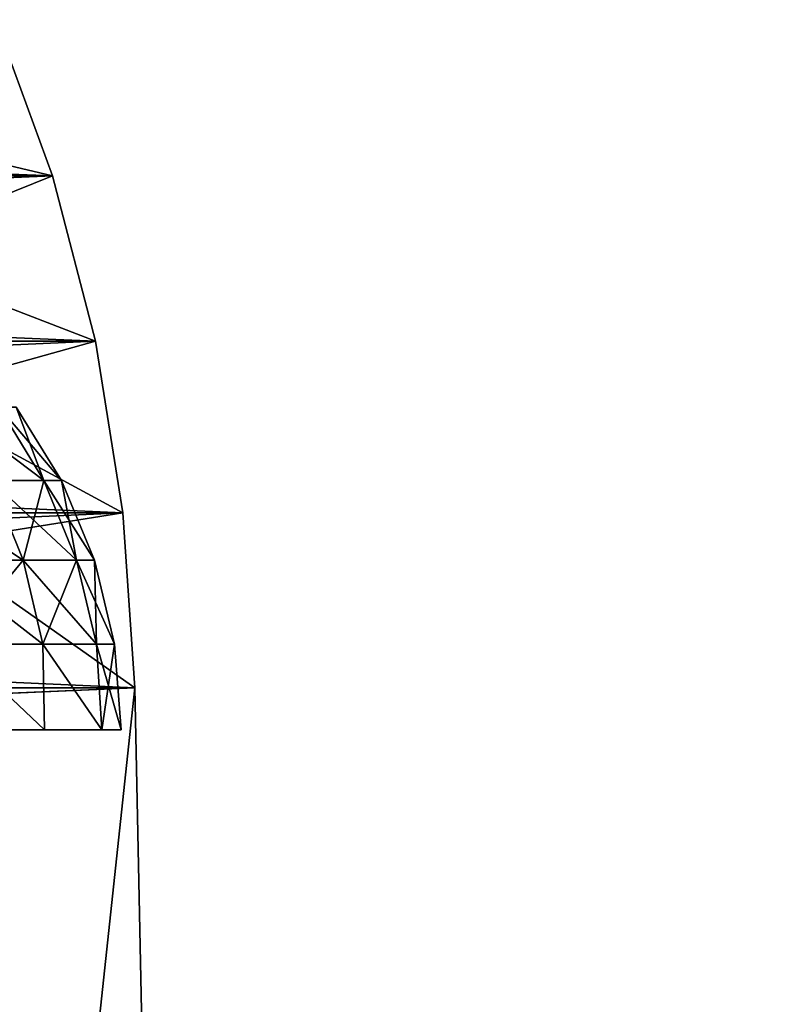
# Model space of a CAD drawing. Header units: millimetres. Extents: x -112 to 112, y -55 to 40.
# Tile 152 of 171: x 21.21 to 22.61, y 35 to 36.79. Entities that reach past the tile are written whole.
import ezdxf

# ---------------------------------------------------------------- set-up
doc = ezdxf.new("R2010")
doc.units = ezdxf.units.MM
doc.header["$LTSCALE"] = 52.148148
for name, color, linetype in [('102', 7, 'CONTINUOUS'), ('120', 7, 'CONTINUOUS'), ('121', 7, 'CONTINUOUS'), ('86', 7, 'CONTINUOUS'), ('88', 7, 'CONTINUOUS'), ('91', 7, 'CONTINUOUS'), ('96', 7, 'CONTINUOUS'), ('99', 7, 'CONTINUOUS')]:
    doc.layers.add(name, color=color, linetype=linetype)

msp = doc.modelspace()

# ---------------------------------------------------------------- linework, layer by layer
at = {"layer": '102', "linetype": 'Continuous'}
for points in [[(21.2749, 36.5093, 14.2038), (21.1702, 36.7938, 14.0991), (14.2038, 36.5093, 21.2749), (21.2749, 36.5093, 14.2038)], [(21.2749, 36.5093, 14.2038), (14.2038, 36.5093, 21.2749), (14.2818, 36.2083, 21.3529), (21.2749, 36.5093, 14.2038)], [(21.3529, 36.2083, 14.2818), (21.2749, 36.5093, 14.2038), (14.2818, 36.2083, 21.3529), (21.3529, 36.2083, 14.2818)], [(21.3529, 36.2083, 14.2818), (14.2818, 36.2083, 21.3529), (14.332, 35.8956, 21.4031), (21.3529, 36.2083, 14.2818)], [(21.4031, 35.8956, 14.332), (21.3529, 36.2083, 14.2818), (14.332, 35.8956, 21.4031), (21.4031, 35.8956, 14.332)], [(21.4031, 35.8956, 14.332), (14.332, 35.8956, 21.4031), (14.3534, 35.5763, 21.4245), (21.4031, 35.8956, 14.332)], [(21.4245, 35.5763, 14.3534), (21.4031, 35.8956, 14.332), (14.3534, 35.5763, 21.4245), (21.4245, 35.5763, 14.3534)]]:
    msp.add_3dface(points, dxfattribs=at)
at = {"layer": '120', "color": 7, "linetype": 'Continuous', "true_color": 0xfffff2}
for points in [[(21.2586, 35.9543, 0.6364), (21.0816, 36.0882, 1.2498), (21.1621, 35.9543, 1.2663), (21.2586, 35.9543, 0.6364)], [(21.1769, 36.0882, 0.6281), (21.0816, 36.0882, 1.2498), (21.2586, 35.9543, 0.6364), (21.1769, 36.0882, 0.6281)], [(21.2909, 35.9543), (21.1769, 36.0882, 0.6281), (21.2586, 35.9543, 0.6364), (21.2909, 35.9543)], [(21.2087, 36.0882), (21.1769, 36.0882, 0.6281), (21.2909, 35.9543), (21.2087, 36.0882)], [(21.221, 35.8092, 1.2784), (21.0024, 35.9543, 1.8833), (21.0597, 35.8092, 1.9013), (21.221, 35.8092, 1.2784)], [(21.1621, 35.9543, 1.2663), (21.0024, 35.9543, 1.8833), (21.221, 35.8092, 1.2784), (21.1621, 35.9543, 1.2663)], [(21.2586, 35.9543, 0.6364), (21.1621, 35.9543, 1.2663), (21.3184, 35.8092, 0.6425), (21.2586, 35.9543, 0.6364)], [(21.3184, 35.8092, 0.6425), (21.1621, 35.9543, 1.2663), (21.221, 35.8092, 1.2784), (21.3184, 35.8092, 0.6425)], [(21.351, 35.8092), (21.2586, 35.9543, 0.6364), (21.3184, 35.8092, 0.6425), (21.351, 35.8092)], [(21.2909, 35.9543), (21.2586, 35.9543, 0.6364), (21.351, 35.8092), (21.2909, 35.9543)], [(21.2569, 35.6564, 1.2858), (21.0597, 35.8092, 1.9013), (21.0947, 35.6564, 1.9122), (21.2569, 35.6564, 1.2858)], [(21.221, 35.8092, 1.2784), (21.0597, 35.8092, 1.9013), (21.2569, 35.6564, 1.2858), (21.221, 35.8092, 1.2784)], [(21.3549, 35.6564, 0.6462), (21.221, 35.8092, 1.2784), (21.2569, 35.6564, 1.2858), (21.3549, 35.6564, 0.6462)], [(21.3184, 35.8092, 0.6425), (21.221, 35.8092, 1.2784), (21.3549, 35.6564, 0.6462), (21.3184, 35.8092, 0.6425)], [(21.3877, 35.6564), (21.3184, 35.8092, 0.6425), (21.3549, 35.6564, 0.6462), (21.3877, 35.6564)], [(21.351, 35.8092), (21.3184, 35.8092, 0.6425), (21.3877, 35.6564), (21.351, 35.8092)], [(21.2601, 35.5, 1.3306), (21.0947, 35.6564, 1.9122), (21.0868, 35.5, 1.9777), (21.2601, 35.5, 1.3306)], [(21.2569, 35.6564, 1.2858), (21.0947, 35.6564, 1.9122), (21.2601, 35.5, 1.3306), (21.2569, 35.6564, 1.2858)], [(21.3649, 35.5, 0.669), (21.2569, 35.6564, 1.2858), (21.2601, 35.5, 1.3306), (21.3649, 35.5, 0.669)], [(21.3549, 35.6564, 0.6462), (21.2569, 35.6564, 1.2858), (21.3649, 35.5, 0.669), (21.3549, 35.6564, 0.6462)], [(21.4, 35.5), (21.3549, 35.6564, 0.6462), (21.3649, 35.5, 0.669), (21.4, 35.5)], [(21.3877, 35.6564), (21.3549, 35.6564, 0.6462), (21.4, 35.5), (21.3877, 35.6564)]]:
    msp.add_3dface(points, dxfattribs=at)
at = {"layer": '121', "color": 7, "linetype": 'Continuous', "true_color": 0xfffff2}
for points in [[(21.1621, 35.9543, -1.2663), (21.1769, 36.0882, -0.6281), (21.2586, 35.9543, -0.6364), (21.1621, 35.9543, -1.2663)], [(21.1769, 36.0882, -0.6281), (21.2087, 36.0882), (21.2586, 35.9543, -0.6364), (21.1769, 36.0882, -0.6281)], [(21.2087, 36.0882), (21.2909, 35.9543), (21.2586, 35.9543, -0.6364), (21.2087, 36.0882)], [(21.0597, 35.8092, -1.9013), (21.1621, 35.9543, -1.2663), (21.221, 35.8092, -1.2784), (21.0597, 35.8092, -1.9013)], [(21.1621, 35.9543, -1.2663), (21.2586, 35.9543, -0.6364), (21.221, 35.8092, -1.2784), (21.1621, 35.9543, -1.2663)], [(21.221, 35.8092, -1.2784), (21.2586, 35.9543, -0.6364), (21.3184, 35.8092, -0.6425), (21.221, 35.8092, -1.2784)], [(21.2586, 35.9543, -0.6364), (21.2909, 35.9543), (21.3184, 35.8092, -0.6425), (21.2586, 35.9543, -0.6364)], [(21.2909, 35.9543), (21.351, 35.8092), (21.3184, 35.8092, -0.6425), (21.2909, 35.9543)], [(21.0597, 35.8092, -1.9013), (21.221, 35.8092, -1.2784), (21.0947, 35.6564, -1.9122), (21.0597, 35.8092, -1.9013)], [(21.0947, 35.6564, -1.9122), (21.221, 35.8092, -1.2784), (21.2569, 35.6564, -1.2858), (21.0947, 35.6564, -1.9122)], [(21.221, 35.8092, -1.2784), (21.3184, 35.8092, -0.6425), (21.2569, 35.6564, -1.2858), (21.221, 35.8092, -1.2784)], [(21.2569, 35.6564, -1.2858), (21.3184, 35.8092, -0.6425), (21.3549, 35.6564, -0.6462), (21.2569, 35.6564, -1.2858)], [(21.3184, 35.8092, -0.6425), (21.351, 35.8092), (21.3549, 35.6564, -0.6462), (21.3184, 35.8092, -0.6425)], [(21.351, 35.8092), (21.3877, 35.6564), (21.3549, 35.6564, -0.6462), (21.351, 35.8092)], [(21.0868, 35.5, -1.9777), (21.0947, 35.6564, -1.9122), (21.2601, 35.5, -1.3306), (21.0868, 35.5, -1.9777)], [(21.0947, 35.6564, -1.9122), (21.2569, 35.6564, -1.2858), (21.2601, 35.5, -1.3306), (21.0947, 35.6564, -1.9122)], [(21.2601, 35.5, -1.3306), (21.2569, 35.6564, -1.2858), (21.3649, 35.5, -0.669), (21.2601, 35.5, -1.3306)], [(21.2569, 35.6564, -1.2858), (21.3549, 35.6564, -0.6462), (21.3649, 35.5, -0.669), (21.2569, 35.6564, -1.2858)], [(21.3549, 35.6564, -0.6462), (21.3877, 35.6564), (21.3649, 35.5, -0.669), (21.3549, 35.6564, -0.6462)], [(21.3877, 35.6564), (21.4, 35.5), (21.3649, 35.5, -0.669), (21.3877, 35.6564)]]:
    msp.add_3dface(points, dxfattribs=at)
at = {"layer": '86', "linetype": 'Continuous'}
for points in [[(21.1702, 36.7938, -14.0991), (20.8322, 36.6138, -13.7611), (21.2749, 36.5093, -14.2038), (21.1702, 36.7938, -14.0991)], [(20.8322, 36.6138, -13.7611), (20.9306, 36.371, -13.8596), (21.2749, 36.5093, -14.2038), (20.8322, 36.6138, -13.7611)], [(21.2749, 36.5093, -14.2038), (20.9306, 36.371, -13.8596), (21.3529, 36.2083, -14.2818), (21.2749, 36.5093, -14.2038)], [(20.9306, 36.371, -13.8596), (21.0041, 36.1112, -13.933), (21.3529, 36.2083, -14.2818), (20.9306, 36.371, -13.8596)], [(21.3529, 36.2083, -14.2818), (21.0041, 36.1112, -13.933), (21.4031, 35.8956, -14.332), (21.3529, 36.2083, -14.2818)], [(21.0041, 36.1112, -13.933), (21.0513, 35.8395, -13.9802), (21.4031, 35.8956, -14.332), (21.0041, 36.1112, -13.933)], [(21.4031, 35.8956, -14.332), (21.0513, 35.8395, -13.9802), (21.4245, 35.5763, -14.3534), (21.4031, 35.8956, -14.332)], [(21.0513, 35.8395, -13.9802), (21.0711, 35.5611, -14.0001), (21.4245, 35.5763, -14.3534), (21.0513, 35.8395, -13.9802)], [(21.4245, 35.5763, -14.3534), (21.0711, 35.5611, -14.0001), (22.6142, -19.4924, -15.5432), (21.4245, 35.5763, -14.3534)], [(21.0711, 35.5611, -14.0001), (22.2608, -19.5077, -15.1898), (22.6142, -19.4924, -15.5432), (21.0711, 35.5611, -14.0001)]]:
    msp.add_3dface(points, dxfattribs=at)
at = {"layer": '88', "linetype": 'Continuous'}
for points in [[(15.5432, -19.4924, -22.6142), (14.3534, 35.5763, -21.4245), (22.6142, -19.4924, -15.5432), (15.5432, -19.4924, -22.6142)], [(14.3534, 35.5763, -21.4245), (21.4245, 35.5763, -14.3534), (22.6142, -19.4924, -15.5432), (14.3534, 35.5763, -21.4245)]]:
    msp.add_3dface(points, dxfattribs=at)
at = {"layer": '91', "linetype": 'Continuous'}
for points in [[(14.2038, 36.5093, -21.2749), (14.0991, 36.7938, -21.1702), (21.2749, 36.5093, -14.2038), (14.2038, 36.5093, -21.2749)], [(14.0991, 36.7938, -21.1702), (21.1702, 36.7938, -14.0991), (21.2749, 36.5093, -14.2038), (14.0991, 36.7938, -21.1702)], [(14.2038, 36.5093, -21.2749), (21.2749, 36.5093, -14.2038), (21.3529, 36.2083, -14.2818), (14.2038, 36.5093, -21.2749)], [(14.2818, 36.2083, -21.3529), (14.2038, 36.5093, -21.2749), (21.3529, 36.2083, -14.2818), (14.2818, 36.2083, -21.3529)], [(14.2818, 36.2083, -21.3529), (21.3529, 36.2083, -14.2818), (21.4031, 35.8956, -14.332), (14.2818, 36.2083, -21.3529)], [(14.332, 35.8956, -21.4031), (14.2818, 36.2083, -21.3529), (21.4031, 35.8956, -14.332), (14.332, 35.8956, -21.4031)], [(14.332, 35.8956, -21.4031), (21.4031, 35.8956, -14.332), (21.4245, 35.5763, -14.3534), (14.332, 35.8956, -21.4031)], [(14.3534, 35.5763, -21.4245), (14.332, 35.8956, -21.4031), (21.4245, 35.5763, -14.3534), (14.3534, 35.5763, -21.4245)]]:
    msp.add_3dface(points, dxfattribs=at)
at = {"layer": '96', "linetype": 'Continuous'}
for points in [[(21.1702, 36.7938, 14.0991), (21.2749, 36.5093, 14.2038), (20.8322, 36.6138, 13.7611), (21.1702, 36.7938, 14.0991)], [(20.8322, 36.6138, 13.7611), (21.2749, 36.5093, 14.2038), (20.9306, 36.371, 13.8596), (20.8322, 36.6138, 13.7611)], [(21.2749, 36.5093, 14.2038), (21.3529, 36.2083, 14.2818), (20.9306, 36.371, 13.8596), (21.2749, 36.5093, 14.2038)], [(20.9306, 36.371, 13.8596), (21.3529, 36.2083, 14.2818), (21.0041, 36.1112, 13.933), (20.9306, 36.371, 13.8596)], [(21.3529, 36.2083, 14.2818), (21.4031, 35.8956, 14.332), (21.0041, 36.1112, 13.933), (21.3529, 36.2083, 14.2818)], [(21.0041, 36.1112, 13.933), (21.4031, 35.8956, 14.332), (21.0513, 35.8395, 13.9802), (21.0041, 36.1112, 13.933)], [(21.4031, 35.8956, 14.332), (21.4245, 35.5763, 14.3534), (21.0513, 35.8395, 13.9802), (21.4031, 35.8956, 14.332)], [(21.0513, 35.8395, 13.9802), (21.4245, 35.5763, 14.3534), (21.0711, 35.5611, 14.0001), (21.0513, 35.8395, 13.9802)], [(21.4245, 35.5763, 14.3534), (22.6142, -19.4924, 15.5432), (21.0711, 35.5611, 14.0001), (21.4245, 35.5763, 14.3534)], [(21.0711, 35.5611, 14.0001), (22.6142, -19.4924, 15.5432), (22.2608, -19.5077, 15.1898), (21.0711, 35.5611, 14.0001)]]:
    msp.add_3dface(points, dxfattribs=at)
at = {"layer": '99', "linetype": 'Continuous'}
for points in [[(21.4245, 35.5763, 14.3534), (14.3534, 35.5763, 21.4245), (15.5432, -19.4924, 22.6142), (21.4245, 35.5763, 14.3534)], [(22.6142, -19.4924, 15.5432), (21.4245, 35.5763, 14.3534), (15.5432, -19.4924, 22.6142), (22.6142, -19.4924, 15.5432)]]:
    msp.add_3dface(points, dxfattribs=at)

doc.saveas('drawing.dxf')
